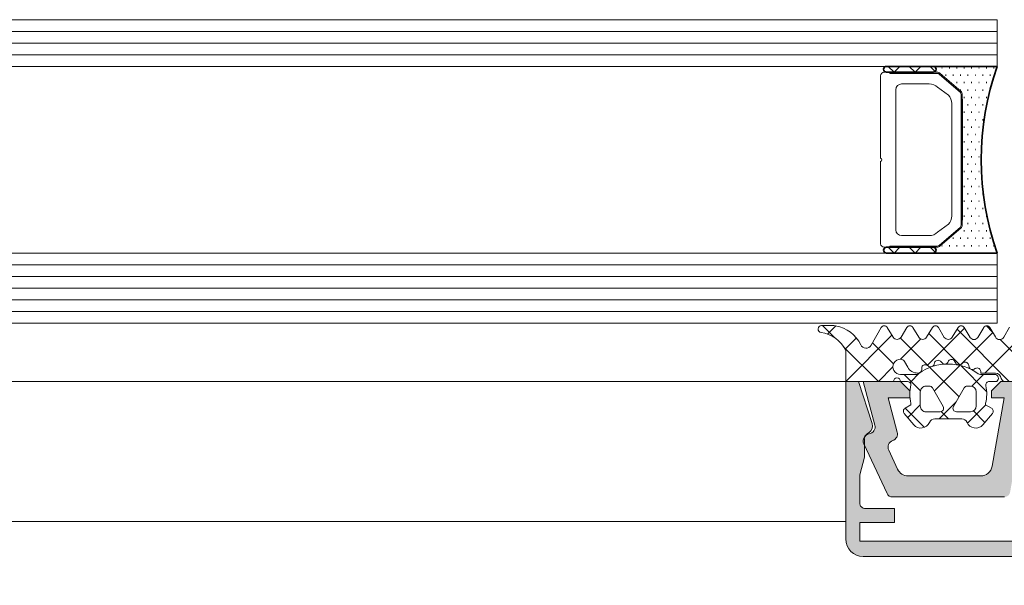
# Model space of a CAD drawing. Header units: millimetres. Extents: x -440702 to -371925, y -30726 to 14201.
# Tile 81 of 256: x -431696 to -431611, y -20080 to -20031. Entities that reach past the tile are written whole.
import ezdxf

# ---------------------------------------------------------------- set-up
doc = ezdxf.new("R2010")
doc.units = ezdxf.units.MM
doc.header["$MEASUREMENT"] = 0
for name, color, linetype, lineweight in [('New_2-0_Pen_No__30', 134, 'Continuous', 35), ('New_A-13-UKS_Pen_No__250', 7, 'Continuous', 13), ('New_A-13-UKS_Pen_No__7', 7, 'Continuous', 15), ('New_S11_Stahl_Kontur_Pen_No__250', 7, 'Continuous', 13), ('SA viimistlus_põrand_Pen_No__1', 7, 'Continuous', 13)]:
    doc.layers.add(name, color=color, linetype=linetype, lineweight=lineweight)
doc.layers.add('New_3-0_Pen_No__84', color=7, linetype='Continuous', lineweight=15, true_color=0x41c341)
doc.dimstyles.new('GENERATED_STYLE__1', dxfattribs={"dimtxt": 0.18, "dimasz": 109.44, "dimexe": 0.18, "dimexo": 0.0625, "dimgap": 0.09, "dimtad": 0, "dimtih": 1, "dimtoh": 1, "dimdec": 4, "dimzin": 0, "dimdsep": 46, "dimcen": 0.09, "dimadec": 0, "dimazin": 0, "dimtfac": 1, "dimtdec": 4, "dimtmove": 0, "dimatfit": 3, "dimldrblk": 'ARROWHEAD_11', "dimfxl": 1, "dimtolj": 1, "dimtzin": 0, "dimarcsym": 0})

# ---------------------------------------------------------------- blocks, each defined once
blk = doc.blocks.new('ARROWHEAD_11')
at = {"color": 0, "linetype": 'Continuous', "lineweight": 0}
blk.add_line((0, 0), (-1, 0), dxfattribs=at)
at = {"color": 0, "linetype": 'Continuous', "lineweight": 0, "const_width": 0.25, "flags": 128}
blk.add_lwpolyline([(-0.125, 0, 1), (0.125, 0, 1)], format="xyb", close=True, dxfattribs=at)

msp = doc.modelspace()

# ---------------------------------------------------------------- hatches: boundary and pattern name
at = {"layer": 'New_A-13-UKS_Pen_No__250', "linetype": 'Continuous', "lineweight": 13}
for points in [[(-431623.645, -20074.196), (-431620.645, -20074.196), (-431620.645, -20072.996), (-431623.145, -20072.996), (-431623.223, -20072.99), (-431623.299, -20072.972), (-431623.372, -20072.942), (-431623.439, -20072.901), (-431623.499, -20072.85), (-431623.55, -20072.79), (-431623.59, -20072.723), (-431623.621, -20072.651), (-431623.639, -20072.575), (-431623.645, -20072.496), (-431623.645, -20070.089), (-431623.245, -20068.596), (-431623.245, -20067.003), (-431623.217, -20066.891), (-431623.17, -20066.785), (-431623.107, -20066.688), (-431623.027, -20066.604), (-431622.935, -20066.534), (-431622.832, -20066.481), (-431622.81, -20066.465), (-431622.789, -20066.447), (-431622.768, -20066.429), (-431622.748, -20066.41), (-431622.729, -20066.39), (-431622.711, -20066.369), (-431622.693, -20066.348), (-431622.677, -20066.326), (-431622.661, -20066.303), (-431622.646, -20066.28), (-431622.632, -20066.256), (-431622.619, -20066.232), (-431622.607, -20066.207), (-431622.596, -20066.182), (-431622.586, -20066.156), (-431622.577, -20066.13), (-431622.569, -20066.104), (-431622.563, -20066.077), (-431622.557, -20066.05), (-431622.552, -20066.023), (-431622.548, -20065.996), (-431622.545, -20065.968), (-431622.544, -20065.941), (-431622.543, -20065.913), (-431622.544, -20065.886), (-431622.546, -20065.858), (-431622.548, -20065.831), (-431622.552, -20065.803), (-431622.557, -20065.776), (-431622.563, -20065.749), (-431622.57, -20065.723), (-431622.578, -20065.696), (-431623.748, -20062.096), (-431624.845, -20062.096), (-431624.845, -20075.597), (-431624.843, -20075.671), (-431624.838, -20075.744), (-431624.829, -20075.817), (-431624.816, -20075.89), (-431624.8, -20075.961), (-431624.78, -20076.032), (-431624.757, -20076.102), (-431624.731, -20076.171), (-431624.701, -20076.238), (-431624.668, -20076.304), (-431624.631, -20076.368), (-431624.592, -20076.43), (-431624.55, -20076.49), (-431624.504, -20076.548), (-431624.456, -20076.604), (-431624.406, -20076.657), (-431624.352, -20076.708), (-431624.297, -20076.756), (-431624.239, -20076.801), (-431624.178, -20076.843), (-431624.116, -20076.883), (-431624.052, -20076.919), (-431623.987, -20076.952), (-431623.919, -20076.982), (-431623.851, -20077.008), (-431623.781, -20077.031), (-431623.71, -20077.051), (-431623.638, -20077.067), (-431623.566, -20077.08), (-431623.493, -20077.089), (-431623.42, -20077.094), (-431623.346, -20077.096), (-431576.344, -20077.096), (-431576.271, -20077.094), (-431576.197, -20077.089), (-431576.124, -20077.08), (-431576.052, -20077.067), (-431575.98, -20077.051), (-431575.909, -20077.031), (-431575.839, -20077.008), (-431575.771, -20076.982), (-431575.703, -20076.952), (-431575.638, -20076.919), (-431575.574, -20076.883), (-431575.512, -20076.843), (-431575.451, -20076.801), (-431575.393, -20076.756), (-431575.338, -20076.708), (-431575.285, -20076.657), (-431575.234, -20076.604), (-431575.186, -20076.548), (-431575.14, -20076.49), (-431575.098, -20076.43), (-431575.059, -20076.368), (-431575.022, -20076.304), (-431574.989, -20076.238), (-431574.96, -20076.171), (-431574.933, -20076.102), (-431574.91, -20076.032), (-431574.89, -20075.961), (-431574.874, -20075.89), (-431574.861, -20075.817), (-431574.852, -20075.744), (-431574.847, -20075.671), (-431574.845, -20075.597), (-431574.845, -20062.096), (-431575.942, -20062.096), (-431577.112, -20065.696), (-431577.121, -20065.725), (-431577.128, -20065.754), (-431577.134, -20065.783), (-431577.139, -20065.813), (-431577.143, -20065.842), (-431577.145, -20065.872), (-431577.147, -20065.902), (-431577.146, -20065.932), (-431577.145, -20065.962), (-431577.142, -20065.991), (-431577.139, -20066.021), (-431577.133, -20066.051), (-431577.127, -20066.08), (-431577.119, -20066.109), (-431577.11, -20066.137), (-431577.1, -20066.165), (-431577.089, -20066.193), (-431577.076, -20066.22), (-431577.063, -20066.247), (-431577.048, -20066.273), (-431577.032, -20066.298), (-431577.015, -20066.323), (-431576.997, -20066.347), (-431576.979, -20066.37), (-431576.959, -20066.392), (-431576.938, -20066.414), (-431576.916, -20066.434), (-431576.893, -20066.454), (-431576.87, -20066.472), (-431576.846, -20066.49), (-431576.821, -20066.507), (-431576.795, -20066.522), (-431576.709, -20066.581), (-431576.632, -20066.652), (-431576.567, -20066.734), (-431576.514, -20066.825), (-431576.476, -20066.922), (-431576.453, -20067.024), (-431576.445, -20067.128), (-431576.445, -20068.596), (-431576.045, -20070.089), (-431576.045, -20072.496), (-431576.051, -20072.574), (-431576.07, -20072.651), (-431576.1, -20072.723), (-431576.141, -20072.79), (-431576.192, -20072.849), (-431576.251, -20072.9), (-431576.318, -20072.941), (-431576.391, -20072.971), (-431576.467, -20072.989), (-431576.545, -20072.995), (-431579.045, -20072.996), (-431579.045, -20074.196), (-431576.045, -20074.196), (-431576.045, -20075.796), (-431623.645, -20075.796)], [(-431620.145, -20062.096), (-431623.345, -20062.096), (-431622.342, -20065.841), (-431622.334, -20065.872), (-431622.329, -20065.903), (-431622.324, -20065.934), (-431622.322, -20065.966), (-431622.321, -20065.997), (-431622.322, -20066.029), (-431622.325, -20066.06), (-431622.329, -20066.092), (-431622.335, -20066.123), (-431622.342, -20066.153), (-431622.351, -20066.184), (-431622.362, -20066.213), (-431622.374, -20066.243), (-431622.388, -20066.271), (-431622.403, -20066.299), (-431622.42, -20066.326), (-431622.438, -20066.351), (-431622.457, -20066.376), (-431622.478, -20066.4), (-431622.5, -20066.423), (-431622.523, -20066.445), (-431622.547, -20066.465), (-431622.572, -20066.484), (-431622.598, -20066.502), (-431622.625, -20066.518), (-431622.653, -20066.533), (-431622.682, -20066.546), (-431622.711, -20066.558), (-431622.741, -20066.569), (-431622.771, -20066.577), (-431622.802, -20066.584), (-431622.833, -20066.59), (-431622.932, -20066.613), (-431623.025, -20066.653), (-431623.11, -20066.707), (-431623.185, -20066.776), (-431623.248, -20066.855), (-431623.296, -20066.945), (-431623.328, -20067.041), (-431623.344, -20067.141), (-431623.342, -20067.242), (-431623.324, -20067.342), (-431623.289, -20067.437), (-431621.297, -20071.708), (-431621.257, -20071.778), (-431621.206, -20071.841), (-431621.146, -20071.895), (-431621.078, -20071.938), (-431621.003, -20071.97), (-431620.925, -20071.99), (-431620.844, -20071.996), (-431611.234, -20071.996), (-431611.147, -20071.989), (-431611.063, -20071.966), (-431610.984, -20071.929), (-431610.913, -20071.879), (-431610.851, -20071.818), (-431610.801, -20071.746), (-431610.764, -20071.667), (-431610.742, -20071.583), (-431609.665, -20065.481), (-431609.659, -20065.456), (-431609.65, -20065.432), (-431609.644, -20065.42), (-431609.639, -20065.408), (-431609.632, -20065.396), (-431609.626, -20065.385), (-431609.618, -20065.374), (-431609.611, -20065.364), (-431609.602, -20065.353), (-431609.594, -20065.344), (-431609.585, -20065.334), (-431609.575, -20065.325), (-431609.565, -20065.316), (-431609.555, -20065.308), (-431609.545, -20065.301), (-431609.534, -20065.293), (-431609.523, -20065.287), (-431609.511, -20065.28), (-431609.499, -20065.274), (-431609.475, -20065.264), (-431609.45, -20065.257), (-431609.425, -20065.251), (-431609.399, -20065.247), (-431609.373, -20065.246), (-431600.095, -20065.246), (-431600.089, -20065.225), (-431600.082, -20065.205), (-431600.073, -20065.186), (-431600.062, -20065.167), (-431600.05, -20065.149), (-431600.036, -20065.132), (-431600.021, -20065.117), (-431600.005, -20065.102), (-431599.988, -20065.09), (-431599.969, -20065.078), (-431599.95, -20065.069), (-431599.93, -20065.061), (-431599.909, -20065.054), (-431599.888, -20065.05), (-431599.867, -20065.047), (-431599.845, -20065.046), (-431599.823, -20065.047), (-431599.802, -20065.05), (-431599.781, -20065.054), (-431599.76, -20065.061), (-431599.74, -20065.069), (-431599.721, -20065.078), (-431599.702, -20065.09), (-431599.685, -20065.102), (-431599.669, -20065.117), (-431599.654, -20065.132), (-431599.64, -20065.149), (-431599.628, -20065.167), (-431599.617, -20065.186), (-431599.608, -20065.205), (-431599.601, -20065.225), (-431599.595, -20065.246), (-431590.304, -20065.247), (-431590.278, -20065.249), (-431590.253, -20065.253), (-431590.227, -20065.26), (-431590.203, -20065.269), (-431590.191, -20065.274), (-431590.179, -20065.28), (-431590.168, -20065.287), (-431590.156, -20065.293), (-431590.145, -20065.301), (-431590.135, -20065.308), (-431590.125, -20065.316), (-431590.115, -20065.325), (-431590.105, -20065.334), (-431590.096, -20065.344), (-431590.088, -20065.353), (-431590.079, -20065.364), (-431590.072, -20065.374), (-431590.064, -20065.385), (-431590.058, -20065.396), (-431590.051, -20065.408), (-431590.046, -20065.42), (-431590.036, -20065.444), (-431590.028, -20065.469), (-431590.022, -20065.494), (-431588.948, -20071.583), (-431588.926, -20071.667), (-431588.889, -20071.746), (-431588.839, -20071.818), (-431588.777, -20071.879), (-431588.706, -20071.929), (-431588.627, -20071.966), (-431588.543, -20071.989), (-431588.456, -20071.996), (-431578.846, -20071.996), (-431578.765, -20071.99), (-431578.687, -20071.97), (-431578.612, -20071.938), (-431578.544, -20071.895), (-431578.484, -20071.841), (-431578.433, -20071.778), (-431578.393, -20071.708), (-431576.401, -20067.437), (-431576.366, -20067.342), (-431576.348, -20067.242), (-431576.347, -20067.141), (-431576.362, -20067.041), (-431576.395, -20066.945), (-431576.443, -20066.855), (-431576.505, -20066.776), (-431576.58, -20066.707), (-431576.665, -20066.653), (-431576.758, -20066.613), (-431576.857, -20066.59), (-431576.888, -20066.584), (-431576.919, -20066.577), (-431576.949, -20066.569), (-431576.979, -20066.558), (-431577.008, -20066.546), (-431577.037, -20066.533), (-431577.065, -20066.518), (-431577.092, -20066.502), (-431577.118, -20066.484), (-431577.143, -20066.465), (-431577.167, -20066.445), (-431577.191, -20066.423), (-431577.212, -20066.4), (-431577.233, -20066.376), (-431577.252, -20066.351), (-431577.27, -20066.326), (-431577.287, -20066.299), (-431577.302, -20066.271), (-431577.316, -20066.243), (-431577.328, -20066.213), (-431577.339, -20066.184), (-431577.348, -20066.153), (-431577.355, -20066.123), (-431577.361, -20066.092), (-431577.365, -20066.06), (-431577.368, -20066.029), (-431577.369, -20065.997), (-431577.368, -20065.966), (-431577.366, -20065.934), (-431577.362, -20065.903), (-431577.356, -20065.872), (-431577.348, -20065.841), (-431576.345, -20062.096), (-431579.545, -20062.096), (-431580.345, -20062.896), (-431580.345, -20063.496), (-431578.48, -20063.496), (-431579.269, -20066.441), (-431579.287, -20066.54), (-431579.288, -20066.64), (-431579.272, -20066.739), (-431579.241, -20066.834), (-431579.194, -20066.922), (-431579.132, -20067.001), (-431579.059, -20067.069), (-431578.975, -20067.124), (-431578.883, -20067.164), (-431578.854, -20067.175), (-431578.825, -20067.188), (-431578.797, -20067.202), (-431578.769, -20067.217), (-431578.743, -20067.234), (-431578.717, -20067.252), (-431578.692, -20067.272), (-431578.669, -20067.292), (-431578.646, -20067.314), (-431578.625, -20067.338), (-431578.605, -20067.362), (-431578.586, -20067.387), (-431578.568, -20067.413), (-431578.552, -20067.44), (-431578.538, -20067.468), (-431578.525, -20067.497), (-431578.513, -20067.526), (-431578.503, -20067.556), (-431578.495, -20067.586), (-431578.488, -20067.617), (-431578.483, -20067.648), (-431578.479, -20067.679), (-431578.477, -20067.711), (-431578.477, -20067.742), (-431578.478, -20067.774), (-431578.481, -20067.805), (-431578.486, -20067.836), (-431578.492, -20067.867), (-431578.5, -20067.897), (-431578.509, -20067.927), (-431578.52, -20067.957), (-431578.533, -20067.986), (-431579.294, -20069.619), (-431579.31, -20069.651), (-431579.327, -20069.682), (-431579.344, -20069.713), (-431579.363, -20069.743), (-431579.383, -20069.772), (-431579.404, -20069.801), (-431579.426, -20069.829), (-431579.449, -20069.856), (-431579.473, -20069.882), (-431579.498, -20069.907), (-431579.523, -20069.932), (-431579.55, -20069.955), (-431579.577, -20069.978), (-431579.605, -20070), (-431579.634, -20070.02), (-431579.664, -20070.04), (-431579.694, -20070.058), (-431579.725, -20070.076), (-431579.756, -20070.092), (-431579.788, -20070.107), (-431579.821, -20070.121), (-431579.854, -20070.134), (-431579.887, -20070.146), (-431579.921, -20070.156), (-431579.955, -20070.166), (-431579.99, -20070.174), (-431580.024, -20070.181), (-431580.059, -20070.186), (-431580.095, -20070.191), (-431580.13, -20070.194), (-431580.165, -20070.196), (-431580.201, -20070.196), (-431586.425, -20070.196), (-431586.468, -20070.195), (-431586.512, -20070.193), (-431586.555, -20070.188), (-431586.598, -20070.181), (-431586.641, -20070.173), (-431586.683, -20070.162), (-431586.725, -20070.15), (-431586.767, -20070.136), (-431586.807, -20070.12), (-431586.847, -20070.103), (-431586.886, -20070.083), (-431586.925, -20070.062), (-431586.962, -20070.04), (-431586.998, -20070.015), (-431587.033, -20069.99), (-431587.067, -20069.962), (-431587.1, -20069.934), (-431587.132, -20069.903), (-431587.162, -20069.872), (-431587.191, -20069.839), (-431587.218, -20069.805), (-431587.244, -20069.77), (-431587.268, -20069.734), (-431587.291, -20069.696), (-431587.312, -20069.658), (-431587.331, -20069.619), (-431587.348, -20069.579), (-431587.364, -20069.538), (-431587.378, -20069.497), (-431587.39, -20069.455), (-431587.401, -20069.413), (-431587.409, -20069.37), (-431588.445, -20063.496), (-431587.345, -20063.496), (-431587.345, -20062.896), (-431588.145, -20062.096), (-431611.545, -20062.096), (-431612.345, -20062.896), (-431612.345, -20063.496), (-431611.245, -20063.496), (-431612.281, -20069.37), (-431612.289, -20069.413), (-431612.3, -20069.455), (-431612.312, -20069.497), (-431612.326, -20069.538), (-431612.342, -20069.579), (-431612.359, -20069.619), (-431612.379, -20069.658), (-431612.399, -20069.696), (-431612.422, -20069.734), (-431612.446, -20069.77), (-431612.472, -20069.805), (-431612.499, -20069.839), (-431612.528, -20069.872), (-431612.558, -20069.903), (-431612.59, -20069.934), (-431612.623, -20069.962), (-431612.657, -20069.99), (-431612.692, -20070.015), (-431612.728, -20070.04), (-431612.766, -20070.062), (-431612.804, -20070.083), (-431612.843, -20070.103), (-431612.883, -20070.12), (-431612.924, -20070.136), (-431612.965, -20070.15), (-431613.007, -20070.162), (-431613.049, -20070.173), (-431613.092, -20070.181), (-431613.135, -20070.188), (-431613.178, -20070.193), (-431613.222, -20070.195), (-431613.266, -20070.196), (-431619.489, -20070.196), (-431619.525, -20070.196), (-431619.56, -20070.194), (-431619.595, -20070.191), (-431619.631, -20070.186), (-431619.666, -20070.181), (-431619.7, -20070.174), (-431619.735, -20070.166), (-431619.769, -20070.156), (-431619.803, -20070.146), (-431619.836, -20070.134), (-431619.869, -20070.121), (-431619.902, -20070.107), (-431619.934, -20070.092), (-431619.965, -20070.076), (-431619.996, -20070.058), (-431620.027, -20070.04), (-431620.056, -20070.02), (-431620.085, -20070), (-431620.113, -20069.978), (-431620.14, -20069.955), (-431620.167, -20069.932), (-431620.193, -20069.907), (-431620.217, -20069.882), (-431620.241, -20069.856), (-431620.264, -20069.829), (-431620.286, -20069.801), (-431620.307, -20069.772), (-431620.327, -20069.743), (-431620.346, -20069.713), (-431620.363, -20069.682), (-431620.38, -20069.651), (-431620.396, -20069.619), (-431621.157, -20067.986), (-431621.17, -20067.957), (-431621.181, -20067.927), (-431621.19, -20067.897), (-431621.198, -20067.867), (-431621.204, -20067.836), (-431621.209, -20067.805), (-431621.212, -20067.774), (-431621.213, -20067.742), (-431621.213, -20067.711), (-431621.211, -20067.679), (-431621.207, -20067.648), (-431621.202, -20067.617), (-431621.195, -20067.586), (-431621.187, -20067.556), (-431621.177, -20067.526), (-431621.165, -20067.497), (-431621.152, -20067.468), (-431621.138, -20067.44), (-431621.122, -20067.413), (-431621.104, -20067.387), (-431621.085, -20067.362), (-431621.065, -20067.338), (-431621.044, -20067.314), (-431621.022, -20067.292), (-431620.998, -20067.272), (-431620.973, -20067.252), (-431620.948, -20067.234), (-431620.921, -20067.217), (-431620.894, -20067.202), (-431620.865, -20067.188), (-431620.836, -20067.175), (-431620.807, -20067.164), (-431620.715, -20067.124), (-431620.631, -20067.069), (-431620.558, -20067.001), (-431620.497, -20066.922), (-431620.449, -20066.834), (-431620.418, -20066.739), (-431620.402, -20066.64), (-431620.403, -20066.54), (-431620.421, -20066.441), (-431621.21, -20063.496), (-431619.345, -20063.496), (-431619.345, -20062.896)]]:
    msp.add_hatch(color=7, dxfattribs=at).paths.add_polyline_path(points)

# ---------------------------------------------------------------- linework, layer by layer
at = {"layer": 'New_2-0_Pen_No__30', "color": 134, "linetype": 'Continuous', "lineweight": 35}
for p, q in [((-431617.345, -20035.096), (-431621.345, -20035.096)), ((-431621.345, -20035.596), (-431617.345, -20035.596)), ((-431611.845, -20035.096), (-431617.345, -20035.096)), ((-431616.608, -20035.221), (-431616.558, -20035.221)), ((-431616.29, -20035.856), (-431616.24, -20035.856)), ((-431615.973, -20035.221), (-431615.923, -20035.221)), ((-431615.655, -20035.856), (-431615.605, -20035.856)), ((-431615.338, -20035.221), (-431615.288, -20035.221)), ((-431615.02, -20035.856), (-431614.97, -20035.856)), ((-431614.703, -20035.221), (-431614.653, -20035.221)), ((-431614.385, -20035.856), (-431614.335, -20035.856)), ((-431614.068, -20035.221), (-431614.018, -20035.221)), ((-431613.75, -20035.856), (-431613.7, -20035.856)), ((-431613.433, -20035.221), (-431613.383, -20035.221)), ((-431613.115, -20035.856), (-431613.065, -20035.856)), ((-431612.798, -20035.221), (-431612.748, -20035.221)), ((-431612.48, -20035.856), (-431612.43, -20035.856)), ((-431612.163, -20035.221), (-431612.113, -20035.221)), ((-431615.338, -20036.491), (-431615.288, -20036.491)), ((-431614.703, -20036.491), (-431614.653, -20036.491)), ((-431614.068, -20036.491), (-431614.018, -20036.491)), ((-431613.433, -20036.491), (-431613.383, -20036.491)), ((-431612.798, -20036.491), (-431612.748, -20036.491)), ((-431615.02, -20037.126), (-431614.97, -20037.126)), ((-431614.385, -20037.126), (-431614.335, -20037.126)), ((-431613.75, -20037.126), (-431613.7, -20037.126)), ((-431613.115, -20037.126), (-431613.065, -20037.126)), ((-431612.48, -20037.126), (-431612.43, -20037.126)), ((-431614.845, -20037.907), (-431614.845, -20048.286)), ((-431614.703, -20037.761), (-431614.653, -20037.761)), ((-431614.068, -20037.761), (-431614.018, -20037.761)), ((-431613.433, -20037.761), (-431613.383, -20037.761)), ((-431612.798, -20037.761), (-431612.748, -20037.761)), ((-431614.703, -20039.031), (-431614.653, -20039.031)), ((-431614.385, -20038.396), (-431614.335, -20038.396)), ((-431614.068, -20039.031), (-431614.018, -20039.031)), ((-431613.75, -20038.396), (-431613.7, -20038.396)), ((-431613.433, -20039.031), (-431613.383, -20039.031)), ((-431613.115, -20038.396), (-431613.065, -20038.396)), ((-431614.385, -20039.666), (-431614.335, -20039.666)), ((-431613.75, -20039.666), (-431613.7, -20039.666)), ((-431613.115, -20039.666), (-431613.065, -20039.666)), ((-431614.703, -20040.301), (-431614.653, -20040.301)), ((-431614.068, -20040.301), (-431614.018, -20040.301)), ((-431613.433, -20040.301), (-431613.383, -20040.301)), ((-431614.703, -20041.571), (-431614.653, -20041.571)), ((-431614.385, -20040.936), (-431614.335, -20040.936)), ((-431614.068, -20041.571), (-431614.018, -20041.571)), ((-431613.75, -20040.936), (-431613.7, -20040.936)), ((-431613.433, -20041.571), (-431613.383, -20041.571)), ((-431614.385, -20042.206), (-431614.335, -20042.206)), ((-431613.75, -20042.206), (-431613.7, -20042.206)), ((-431614.703, -20042.841), (-431614.653, -20042.841)), ((-431614.068, -20042.841), (-431614.018, -20042.841)), ((-431613.433, -20042.841), (-431613.383, -20042.841)), ((-431614.703, -20044.111), (-431614.653, -20044.111)), ((-431614.385, -20043.476), (-431614.335, -20043.476)), ((-431614.068, -20044.111), (-431614.018, -20044.111)), ((-431613.75, -20043.476), (-431613.7, -20043.476)), ((-431613.433, -20044.111), (-431613.383, -20044.111)), ((-431614.385, -20044.746), (-431614.335, -20044.746)), ((-431613.75, -20044.746), (-431613.7, -20044.746)), ((-431614.703, -20045.381), (-431614.653, -20045.381)), ((-431614.068, -20045.381), (-431614.018, -20045.381)), ((-431613.433, -20045.381), (-431613.383, -20045.381)), ((-431614.703, -20046.651), (-431614.653, -20046.651)), ((-431614.385, -20046.016), (-431614.335, -20046.016)), ((-431614.068, -20046.651), (-431614.018, -20046.651)), ((-431613.75, -20046.016), (-431613.7, -20046.016)), ((-431613.433, -20046.651), (-431613.383, -20046.651)), ((-431613.115, -20046.016), (-431613.065, -20046.016)), ((-431614.385, -20047.286), (-431614.335, -20047.286)), ((-431613.75, -20047.286), (-431613.7, -20047.286)), ((-431613.115, -20047.286), (-431613.065, -20047.286)), ((-431614.703, -20047.921), (-431614.653, -20047.921)), ((-431614.068, -20047.921), (-431614.018, -20047.921)), ((-431613.433, -20047.921), (-431613.383, -20047.921)), ((-431612.798, -20047.921), (-431612.748, -20047.921)), ((-431615.338, -20049.191), (-431615.288, -20049.191)), ((-431614.703, -20049.191), (-431614.653, -20049.191)), ((-431614.385, -20048.556), (-431614.335, -20048.556)), ((-431614.068, -20049.191), (-431614.018, -20049.191)), ((-431613.75, -20048.556), (-431613.7, -20048.556)), ((-431613.433, -20049.191), (-431613.383, -20049.191)), ((-431613.115, -20048.556), (-431613.065, -20048.556)), ((-431612.798, -20049.191), (-431612.748, -20049.191)), ((-431615.655, -20049.826), (-431615.605, -20049.826)), ((-431615.02, -20049.826), (-431614.97, -20049.826)), ((-431614.385, -20049.826), (-431614.335, -20049.826)), ((-431613.75, -20049.826), (-431613.7, -20049.826)), ((-431613.115, -20049.826), (-431613.065, -20049.826)), ((-431612.48, -20049.826), (-431612.43, -20049.826)), ((-431617.345, -20050.596), (-431621.345, -20050.596)), ((-431616.608, -20050.461), (-431616.558, -20050.461)), ((-431615.973, -20050.461), (-431615.923, -20050.461)), ((-431615.338, -20050.461), (-431615.288, -20050.461)), ((-431614.703, -20050.461), (-431614.653, -20050.461)), ((-431614.068, -20050.461), (-431614.018, -20050.461)), ((-431613.433, -20050.461), (-431613.383, -20050.461)), ((-431612.798, -20050.461), (-431612.748, -20050.461)), ((-431612.163, -20050.461), (-431612.113, -20050.461)), ((-431621.345, -20051.096), (-431617.345, -20051.096)), ((-431617.345, -20051.096), (-431611.845, -20051.096))]:
    msp.add_line(p, q, dxfattribs=at)
for centre, radius, start, end in [((-431621.345, -20035.346), 0.25, 90, 270), ((-431617.345, -20035.346), 0.25, 270, 90), ((-431617.345, -20035.346), 0.25, 270, 90), ((-431589.172, -20043.096), 24.043, 160.56472, 199.43528), ((-431621.345, -20050.846), 0.25, 90, 270), ((-431617.345, -20050.846), 0.25, 270, 90), ((-431617.345, -20050.846), 0.25, 270, 90)]:
    msp.add_arc(centre, radius, start, end, dxfattribs=at)
at = {"layer": 'New_3-0_Pen_No__84', "color": 95, "linetype": 'Continuous', "lineweight": 15, "true_color": 0x41c341}
for p, q in [((-431620.687, -20035.596), (-431621.187, -20035.096)), ((-431620.187, -20035.096), (-431620.687, -20035.596)), ((-431618.891, -20035.596), (-431619.391, -20035.096)), ((-431618.391, -20035.096), (-431618.891, -20035.596)), ((-431617.168, -20035.523), (-431617.595, -20035.096)), ((-431620.687, -20051.096), (-431621.187, -20050.596)), ((-431620.187, -20050.596), (-431620.687, -20051.096)), ((-431618.891, -20051.096), (-431619.391, -20050.596)), ((-431618.391, -20050.596), (-431618.891, -20051.096)), ((-431617.168, -20051.023), (-431617.595, -20050.596))]:
    msp.add_line(p, q, dxfattribs=at)
at = {"layer": 'New_A-13-UKS_Pen_No__250', "color": 7, "linetype": 'Continuous', "lineweight": 13}
for p, q in [((-431611.845, -20031.096), (-432496.945, -20031.096)), ((-431611.845, -20031.096), (-431611.845, -20035.096)), ((-431611.845, -20032.096), (-432496.945, -20032.096)), ((-431611.845, -20033.096), (-432496.945, -20033.096)), ((-431611.845, -20034.096), (-432496.945, -20034.096)), ((-431611.845, -20035.096), (-432496.945, -20035.096)), ((-431611.845, -20051.096), (-432496.945, -20051.096)), ((-431611.845, -20051.096), (-431611.845, -20057.096)), ((-431611.845, -20052.096), (-432496.945, -20052.096)), ((-431611.845, -20053.096), (-432496.945, -20053.096)), ((-431611.845, -20054.096), (-432496.945, -20054.096)), ((-431611.845, -20055.096), (-432496.945, -20055.096)), ((-431611.845, -20056.096), (-432496.945, -20056.096)), ((-431611.845, -20057.096), (-432496.945, -20057.096)), ((-431625.764, -20058.371), (-431626.829, -20057.306)), ((-431625.698, -20057.336), (-431626.404, -20058.043)), ((-431614.655, -20057.518), (-431617.86, -20060.724)), ((-431617.326, -20057.384), (-431617.379, -20057.436)), ((-431610.814, -20062.096), (-431615.29, -20057.62)), ((-431612.27, -20057.833), (-431612.78, -20057.324)), ((-431623.927, -20058.372), (-431624.886, -20059.331)), ((-431620.884, -20058.135), (-431624.844, -20062.096)), ((-431617.714, -20060.808), (-431620.147, -20058.376)), ((-431618.402, -20058.459), (-431620.138, -20060.196)), ((-431615.042, -20060.674), (-431617.714, -20058.002)), ((-431612.231, -20057.901), (-431614.978, -20060.649)), ((-431609.845, -20058.322), (-431612.919, -20061.396)), ((-431609.845, -20060.258), (-431611.597, -20058.507)), ((-431622.039, -20062.096), (-431625.019, -20059.117)), ((-431620.741, -20060.587), (-431622.549, -20058.78)), ((-431620.795, -20060.853), (-431622.038, -20062.096)), ((-431615.118, -20063.404), (-431617.624, -20060.899)), ((-431615.05, -20060.72), (-431617.25, -20062.921)), ((-431612.753, -20062.963), (-431614.979, -20060.737)), ((-431618.434, -20062.894), (-431619.833, -20061.496)), ((-431618.471, -20061.335), (-431619.326, -20062.19)), ((-431613.019, -20061.496), (-431614.033, -20062.509)), ((-432496.945, -20062.096), (-431624.845, -20062.096)), ((-431618.097, -20066.038), (-431619.749, -20064.386)), ((-431618.445, -20064.115), (-431619.525, -20065.195)), ((-431615.379, -20063.856), (-431616.819, -20065.296)), ((-431612.825, -20064.107), (-431614.396, -20065.679)), ((-431616.033, -20065.296), (-431616.648, -20064.68)), ((-431612.913, -20065.609), (-431613.894, -20064.629)), ((-432496.945, -20074.096), (-431624.845, -20074.096))]:
    msp.add_line(p, q, dxfattribs=at)
at = {"layer": 'New_A-13-UKS_Pen_No__7', "color": 7, "linetype": 'Continuous', "lineweight": 15}
for p, q in [((-431626.917, -20057.306), (-431626.033, -20057.308)), ((-431622.671, -20058.994), (-431621.799, -20057.472)), ((-431621.28, -20057.468), (-431620.777, -20058.316)), ((-431620.095, -20058.316), (-431619.597, -20057.469)), ((-431619.08, -20057.468), (-431618.579, -20058.316)), ((-431617.899, -20058.316), (-431617.401, -20057.469)), ((-431616.883, -20057.47), (-431616.386, -20058.326)), ((-431615.699, -20058.316), (-431615.201, -20057.469)), ((-431614.683, -20057.469), (-431614.182, -20058.326)), ((-431613.499, -20058.325), (-431613.001, -20057.47)), ((-431612.483, -20057.47), (-431612.008, -20058.281)), ((-431611.271, -20058.291), (-431610.792, -20057.456)), ((-431624.845, -20062.096), (-431624.845, -20059.406)), ((-431616.012, -20060.341), (-431616.091, -20060.462)), ((-431619.517, -20060.883), (-431619.799, -20060.396)), ((-431618.315, -20060.918), (-431618.323, -20061.062)), ((-431617.721, -20060.804), (-431617.907, -20060.697)), ((-431617.218, -20060.491), (-431617.263, -20060.628)), ((-431616.579, -20060.513), (-431616.721, -20060.372)), ((-431615.401, -20060.528), (-431615.501, -20060.355)), ((-431614.809, -20060.508), (-431614.916, -20060.605)), ((-431614.265, -20060.854), (-431614.318, -20060.654)), ((-431613.701, -20060.973), (-431613.839, -20061.043)), ((-431620.145, -20061.496), (-431618.861, -20061.496)), ((-431613.293, -20061.496), (-431612.075, -20061.496)), ((-431613.265, -20061.396), (-431613.265, -20061.241)), ((-431611.993, -20061.396), (-431613.265, -20061.396)), ((-431620.745, -20062.096), (-431624.845, -20062.096)), ((-431623.748, -20062.096), (-431624.845, -20062.096)), ((-431624.845, -20062.096), (-431624.845, -20075.597)), ((-431622.578, -20065.696), (-431623.748, -20062.096)), ((-431620.145, -20062.096), (-431623.345, -20062.096)), ((-431623.345, -20062.096), (-431622.342, -20065.841)), ((-431619.54, -20062.096), (-431620.145, -20062.096)), ((-431619.345, -20062.896), (-431620.145, -20062.096)), ((-431617.669, -20062.496), (-431617.945, -20062.496)), ((-431616.485, -20064.246), (-431617.409, -20062.646)), ((-431614.681, -20062.646), (-431615.605, -20064.246)), ((-431614.145, -20062.496), (-431614.421, -20062.496)), ((-431611.885, -20062.096), (-431612.536, -20062.096)), ((-431611.545, -20062.096), (-431612.345, -20062.896)), ((-431588.145, -20062.096), (-431611.545, -20062.096)), ((-431620.421, -20066.441), (-431621.21, -20063.496)), ((-431621.21, -20063.496), (-431619.345, -20063.496)), ((-431619.345, -20063.496), (-431619.345, -20062.896)), ((-431618.445, -20062.996), (-431618.445, -20064.196)), ((-431613.645, -20064.196), (-431613.645, -20062.996)), ((-431612.345, -20062.896), (-431612.345, -20063.496)), ((-431612.345, -20063.496), (-431611.245, -20063.496)), ((-431611.245, -20063.496), (-431612.281, -20069.37)), ((-431619.745, -20064.384), (-431619.245, -20064.096)), ((-431619.245, -20064.096), (-431619.245, -20063.968)), ((-431612.845, -20063.968), (-431612.845, -20064.096)), ((-431612.845, -20064.096), (-431612.345, -20064.384)), ((-431619.008, -20065.81), (-431619.825, -20064.837)), ((-431617.945, -20064.696), (-431616.745, -20064.696)), ((-431614.894, -20065.296), (-431617.196, -20065.296)), ((-431615.345, -20064.696), (-431614.145, -20064.696)), ((-431612.265, -20064.837), (-431613.082, -20065.81)), ((-431623.245, -20068.596), (-431623.245, -20067.003)), ((-431623.289, -20067.437), (-431621.297, -20071.708)), ((-431623.645, -20070.089), (-431623.245, -20068.596)), ((-431620.396, -20069.619), (-431621.157, -20067.986)), ((-431623.645, -20072.496), (-431623.645, -20070.089)), ((-431613.266, -20070.196), (-431619.489, -20070.196)), ((-431620.844, -20071.996), (-431611.234, -20071.996)), ((-431620.645, -20072.996), (-431623.145, -20072.996)), ((-431620.645, -20074.196), (-431620.645, -20072.996)), ((-431623.645, -20075.796), (-431623.645, -20074.196)), ((-431623.645, -20074.196), (-431620.645, -20074.196)), ((-431576.045, -20075.796), (-431623.645, -20075.796)), ((-431623.346, -20077.096), (-431576.344, -20077.096))]:
    msp.add_line(p, q, dxfattribs=at)
msp.add_lwpolyline([(-431617.673, -20049.596), (-431620.045, -20049.596)], dxfattribs=at)
for centre, radius, start, end in [((-431626.917, -20057.606), 0.3, 89.9022, 261.64334), ((-431626.037, -20059.308), 2, 80.45454, 89.9022), ((-431626.188, -20060.206), 2.911, 25.36369, 80.45454), ((-431621.538, -20057.621), 0.3, 30.71536, 150.16485), ((-431619.338, -20057.621), 0.3, 30.58867, 149.53464), ((-431617.142, -20057.621), 0.3, 30.14481, 149.53463), ((-431614.942, -20057.621), 0.3, 30.34487, 149.53462), ((-431612.742, -20057.621), 0.3, 30.34457, 149.76853), ((-431627.376, -20060.728), 2.856, 27.59211, 81.64334), ((-431620.436, -20058.076), 0.417, 215.13204, 324.86796), ((-431618.239, -20058.077), 0.415, 215.01205, 324.98795), ((-431616.046, -20058.062), 0.43, 217.84365, 323.82344), ((-431613.841, -20058.083), 0.419, 215.46653, 324.69988), ((-431611.637, -20058.092), 0.416, 206.95413, 331.56801), ((-431623.105, -20058.745), 0.5, 205.36369, 330.16485), ((-431620.145, -20060.846), 0.65, 89.99998, 270), ((-431620.145, -20060.596), 0.4, 29.99374, 89.99999), ((-431616.933, -20060.584), 0.3, 45.00054, 162.0009), ((-431615.761, -20060.505), 0.3, 30.00025, 146.99854), ((-431618.651, -20060.383), 1, 210.00227, 269.17284), ((-431618.661, -20061.044), 0.339, 269.17829, 356.99749), ((-431616.045, -20065.006), 4.4, 54.15879, 125.07788), ((-431618.043, -20060.933), 0.272, 60.01099, 176.9853), ((-431617.563, -20060.531), 0.316, 240.00703, 341.99669), ((-431616.356, -20060.29), 0.316, 224.99099, 327.01044), ((-431615.127, -20060.37), 0.316, 210.00259, 311.99738), ((-431614.608, -20060.731), 0.3, 14.99548, 132.00284), ((-431613.975, -20060.776), 0.3, 195.00147, 296.99683), ((-431613.565, -20061.241), 0.3, 0.01117, 116.99101), ((-431620.445, -20062.096), 0.3, 0, 180), ((-431618.861, -20060.996), 0.5, 270, 305.07788), ((-431613.293, -20061.196), 0.3, 234.15879, 270), ((-431612.075, -20061.826), 0.33, 305.09006, 89.99998), ((-431611.993, -20061.896), 0.5, 7.17367, 90.00885), ((-431611.199, -20061.796), 0.3, 187.1885, 269.99701), ((-431619.545, -20062.396), 0.3, 0.01852, 89.09479), ((-431616.205, -20063.182), 3.14, 165.49788, 194.50212), ((-431617.945, -20062.996), 0.5, 89.98974, 180.01026), ((-431617.669, -20062.796), 0.3, 29.99356, 90.01209), ((-431614.421, -20062.796), 0.3, 89.98935, 150.005), ((-431614.145, -20062.996), 0.5, 0.00904, 89.99096), ((-431615.889, -20063.182), 3.144, 345.517, 13.19753), ((-431612.536, -20062.396), 0.3, 90, 193.19753), ((-431619.595, -20064.644), 0.3, 120.00493, 219.98969), ((-431617.945, -20064.197), 0.5, 179.98992, 270.01008), ((-431616.745, -20064.396), 0.3, 269.99358, 30.00244), ((-431615.345, -20064.396), 0.3, 150.00269, 270.00128), ((-431614.145, -20064.196), 0.5, 270.00918, 359.99082), ((-431612.495, -20064.644), 0.3, 319.98868, 60.00171), ((-431617.196, -20065.796), 0.5, 90.00034, 157.37761), ((-431614.894, -20065.796), 0.5, 22.62086, 90.00119), ((-431622.921, -20065.996), 0.6, 278.44171, 15), ((-431623.245, -20065.914), 0.702, 306.06316, 18.07735), ((-431618.396, -20065.296), 0.8, 219.99668, 337.38439), ((-431613.694, -20065.296), 0.8, 202.62277, 319.99694), ((-431622.745, -20067.183), 0.6, 98.44171, 205), ((-431622.573, -20067.111), 0.681, 112.37855, 170.91984), ((-431621, -20066.596), 0.6, 288.81925, 15), ((-431620.613, -20067.732), 0.6, 108.81925, 205), ((-431619.489, -20069.196), 1, 205, 270), ((-431613.266, -20069.196), 1, 270, 350), ((-431620.844, -20071.496), 0.5, 205, 270), ((-431623.145, -20072.496), 0.5, 179.99604, 270.00407), ((-431623.345, -20075.596), 1.5, 180.0502, 269.94995)]:
    msp.add_arc(centre, radius, start, end, dxfattribs=at)
at = {"layer": 'New_S11_Stahl_Kontur_Pen_No__250', "color": 7, "linetype": 'Continuous', "lineweight": 13}
for p, q in [((-431621.545, -20035.596), (-431617.011, -20035.596)), ((-431621.045, -20035.696), (-431621.045, -20035.596)), ((-431617.011, -20035.696), (-431621.045, -20035.696)), ((-431615.033, -20037.3), (-431616.799, -20035.784)), ((-431616.728, -20035.713), (-431614.962, -20037.229)), ((-431621.845, -20042.955), (-431621.845, -20035.896)), ((-431620.045, -20036.596), (-431617.673, -20036.596)), ((-431620.545, -20043.096), (-431620.545, -20037.096)), ((-431616.966, -20036.889), (-431616.038, -20037.568)), ((-431614.945, -20048.681), (-431614.945, -20037.512)), ((-431614.845, -20037.512), (-431614.845, -20048.681)), ((-431615.745, -20038.275), (-431615.745, -20043.096)), ((-431621.845, -20050.296), (-431621.845, -20043.238)), ((-431620.545, -20049.096), (-431620.545, -20043.096)), ((-431615.745, -20043.096), (-431615.745, -20047.918)), ((-431616.038, -20048.625), (-431616.966, -20049.303)), ((-431616.799, -20050.408), (-431615.033, -20048.893)), ((-431614.962, -20048.963), (-431616.728, -20050.479)), ((-431617.673, -20049.596), (-431620.045, -20049.596)), ((-431617.011, -20050.596), (-431621.545, -20050.596)), ((-431621.045, -20050.596), (-431621.045, -20050.496)), ((-431621.045, -20050.496), (-431617.011, -20050.496))]:
    msp.add_line(p, q, dxfattribs=at)
for centre, radius, start, end in [((-431621.545, -20035.896), 0.3, 90, 180), ((-431617.011, -20035.996), 0.4, 45, 90), ((-431617.011, -20035.996), 0.3, 45, 90), ((-431620.045, -20037.096), 0.5, 90, 180), ((-431617.673, -20037.596), 1, 45, 90), ((-431615.245, -20037.512), 0.3, 0, 45), ((-431615.245, -20037.512), 0.4, 0, 45), ((-431616.745, -20038.275), 1, 0, 45), ((-431621.895, -20043.096), 0.15, 289.47121, 70.52879), ((-431616.745, -20047.918), 1, 315, 0), ((-431620.045, -20049.096), 0.5, 180, 270), ((-431617.673, -20048.596), 1, 270, 315), ((-431615.245, -20048.681), 0.3, 315, 0), ((-431615.245, -20048.681), 0.4, 315, 0), ((-431621.545, -20050.296), 0.3, 180, 270), ((-431617.011, -20050.196), 0.3, 270, 315), ((-431617.011, -20050.196), 0.4, 270, 315)]:
    msp.add_arc(centre, radius, start, end, dxfattribs=at)

# ---------------------------------------------------------------- leaders
at = {"layer": 'SA viimistlus_põrand_Pen_No__1', "color": 7, "linetype": 'Continuous', "lineweight": 13, "annotation_type": 0, "has_hookline": 1, "hookline_direction": 0, "text_width": 2209.8}
msp.add_leader([(-432476.207, -19349.505), (-430207.893, -20181.369), (-429127.983, -20181.369)], dimstyle='GENERATED_STYLE__1', dxfattribs=at)

doc.saveas('drawing.dxf')
